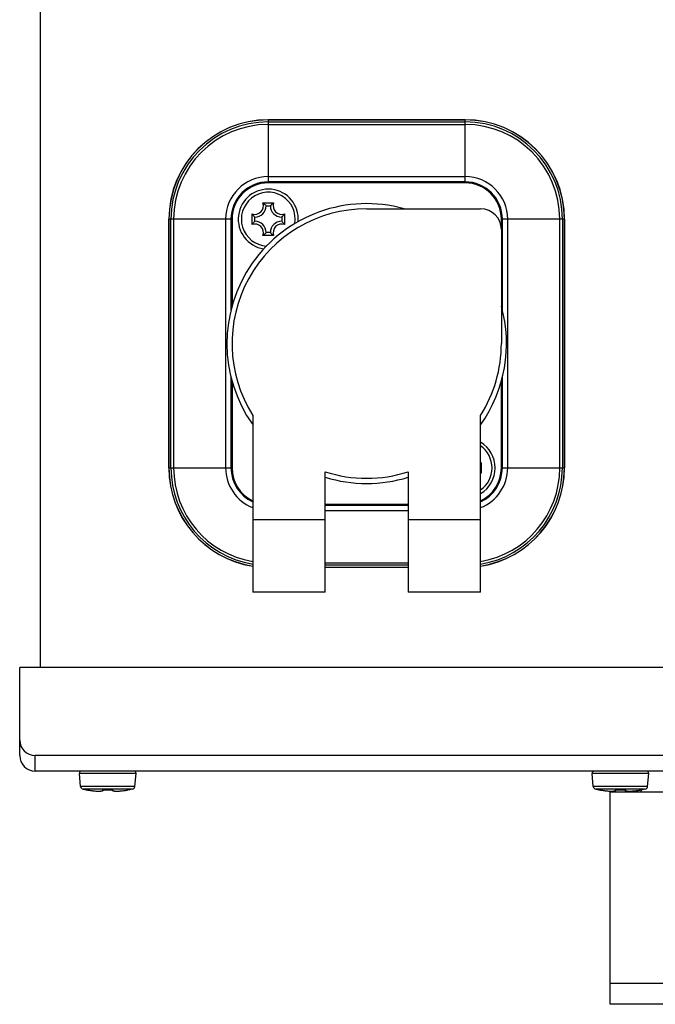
# Model space of a CAD drawing. Extents: x 0 to 420, y 0 to 297.
# Tile 39 of 48: x 195 to 213, y 191 to 220. Entities that reach past the tile are written whole.
import ezdxf

# ---------------------------------------------------------------- set-up
doc = ezdxf.new("R2010")
doc.units = 0
doc.header["$LTSCALE"] = 23.1
doc.layers.get('0').update_dxf_attribs({"linetype": 'CONTINUOUS'})

msp = doc.modelspace()

# ---------------------------------------------------------------- linework, layer by layer
at = {"color": 7, "linetype": 'CONTINUOUS'}
for p, q in [((195.57, 201.182), (195.57, 238.532)), ((202.17, 217.037), (202.17, 215.237)), ((202.17, 217.037), (207.87, 217.037)), ((207.87, 217.033), (202.17, 217.033)), ((202.17, 216.974), (207.87, 216.974)), ((202.17, 216.898), (207.87, 216.898)), ((207.87, 215.237), (207.87, 217.037)), ((202.17, 215.391), (207.87, 215.391)), ((207.87, 215.237), (202.17, 215.237)), ((207.87, 215.207), (202.17, 215.207)), ((202.016, 214.627), (202.323, 214.627)), ((202.11, 214.547), (202.23, 214.547)), ((199.29, 206.957), (199.29, 214.157)), ((201.09, 214.157), (199.29, 214.157)), ((199.293, 214.157), (199.293, 206.957)), ((199.352, 206.957), (199.352, 214.157)), ((199.428, 214.157), (199.428, 206.957)), ((200.935, 214.157), (200.935, 206.957)), ((201.09, 214.157), (201.09, 211.527)), ((201.12, 214.157), (201.12, 211.638)), ((201.7, 214.003), (201.7, 214.31)), ((201.78, 214.097), (201.78, 214.217)), ((202.56, 214.217), (202.56, 214.097)), ((202.64, 214.31), (202.64, 214.003)), ((208.92, 213.857), (208.92, 214.157)), ((208.95, 211.527), (208.95, 214.157)), ((210.75, 214.157), (208.95, 214.157)), ((209.104, 206.957), (209.104, 214.157)), ((210.611, 206.957), (210.611, 214.157)), ((210.688, 214.157), (210.688, 206.957)), ((210.746, 206.957), (210.746, 214.157)), ((210.75, 214.157), (210.75, 206.957)), ((202.23, 213.767), (202.11, 213.767)), ((202.323, 213.686), (202.016, 213.686)), ((201.09, 209.587), (201.09, 206.957)), ((208.95, 206.957), (208.95, 209.586)), ((201.12, 209.475), (201.12, 206.957)), ((208.92, 206.957), (208.92, 209.475)), ((199.29, 206.957), (201.09, 206.957)), ((208.34, 207.11), (208.34, 206.803)), ((208.95, 206.957), (210.75, 206.957)), ((203.82, 205.907), (206.22, 205.907)), ((203.82, 205.877), (206.22, 205.877)), ((203.82, 205.722), (206.22, 205.722)), ((203.82, 204.215), (206.22, 204.215)), ((206.22, 204.139), (203.82, 204.139)), ((203.82, 204.08), (206.22, 204.08)), ((206.22, 204.077), (203.82, 204.077)), ((194.97, 198.632), (194.97, 201.182)), ((289.17, 201.182), (194.97, 201.182)), ((195.42, 198.181), (195.42, 198.632)), ((288.72, 198.632), (195.42, 198.632)), ((288.72, 198.182), (195.42, 198.182)), ((196.734, 197.737), (196.7, 198.116)), ((198.339, 198.116), (196.7, 198.116)), ((198.306, 197.737), (198.339, 198.116)), ((211.584, 197.737), (211.55, 198.116)), ((213.189, 198.116), (211.55, 198.116)), ((213.156, 197.737), (213.189, 198.116)), ((198.306, 197.737), (196.734, 197.737)), ((196.804, 197.657), (196.893, 197.639)), ((198.235, 197.657), (196.804, 197.657)), ((196.893, 197.639), (196.893, 197.64)), ((196.899, 197.64), (196.899, 197.64)), ((196.901, 197.64), (196.906, 197.639)), ((196.905, 197.639), (196.911, 197.638)), ((196.909, 197.639), (196.915, 197.638)), ((196.922, 197.637), (196.934, 197.635)), ((196.944, 197.633), (196.931, 197.635)), ((196.943, 197.633), (196.956, 197.631)), ((196.956, 197.631), (196.952, 197.632)), ((196.956, 197.631), (196.987, 197.626)), ((196.956, 197.631), (196.956, 197.631)), ((196.979, 197.627), (196.994, 197.625)), ((196.987, 197.626), (197.022, 197.621)), ((197.017, 197.622), (197.03, 197.62)), ((197.022, 197.621), (197.056, 197.616)), ((197.022, 197.621), (197.056, 197.616)), ((197.055, 197.617), (197.089, 197.613)), ((197.078, 197.614), (197.095, 197.612)), ((197.088, 197.613), (197.119, 197.609)), ((197.115, 197.61), (197.133, 197.608)), ((197.119, 197.609), (197.149, 197.607)), ((197.135, 197.608), (197.153, 197.606)), ((197.148, 197.607), (197.176, 197.605)), ((197.176, 197.605), (197.202, 197.603)), ((197.201, 197.603), (197.226, 197.602)), ((197.225, 197.602), (197.248, 197.602)), ((197.248, 197.602), (197.268, 197.602)), ((197.268, 197.602), (197.287, 197.602)), ((197.287, 197.602), (197.304, 197.603)), ((197.304, 197.603), (197.32, 197.604)), ((197.32, 197.604), (197.333, 197.606)), ((197.41, 197.639), (197.415, 197.64)), ((197.415, 197.639), (197.42, 197.64)), ((197.419, 197.64), (197.424, 197.64)), ((197.424, 197.64), (197.429, 197.64)), ((197.429, 197.64), (197.434, 197.64)), ((197.434, 197.64), (197.463, 197.639)), ((197.437, 197.64), (197.437, 197.64)), ((197.52, 197.639), (197.545, 197.639)), ((197.602, 197.64), (197.602, 197.64)), ((197.608, 197.64), (197.602, 197.64)), ((197.637, 197.638), (197.637, 197.638)), ((197.735, 197.603), (197.752, 197.602)), ((197.752, 197.602), (197.771, 197.602)), ((197.771, 197.602), (197.792, 197.602)), ((197.792, 197.602), (197.814, 197.602)), ((197.814, 197.602), (197.838, 197.603)), ((197.838, 197.603), (197.864, 197.605)), ((197.858, 197.604), (197.875, 197.606)), ((197.863, 197.605), (197.892, 197.607)), ((197.891, 197.607), (197.92, 197.609)), ((197.911, 197.609), (197.929, 197.61)), ((197.92, 197.609), (197.951, 197.613)), ((197.95, 197.612), (197.983, 197.616)), ((197.973, 197.615), (197.988, 197.617)), ((197.983, 197.616), (198.017, 197.621)), ((198.01, 197.62), (198.022, 197.622)), ((198.017, 197.621), (198.052, 197.626)), ((198.046, 197.625), (198.059, 197.627)), ((198.095, 197.633), (198.077, 197.63)), ((198.084, 197.631), (198.084, 197.631)), ((198.108, 197.635), (198.095, 197.633)), ((198.117, 197.637), (198.107, 197.635)), ((198.126, 197.638), (198.117, 197.637)), ((198.131, 197.639), (198.123, 197.638)), ((198.134, 197.639), (198.129, 197.638)), ((198.132, 197.639), (198.135, 197.639)), ((198.136, 197.639), (198.14, 197.64)), ((198.14, 197.64), (198.141, 197.64)), ((198.235, 197.657), (198.146, 197.639)), ((198.146, 197.64), (198.146, 197.639)), ((213.156, 197.737), (211.584, 197.737)), ((211.654, 197.657), (211.743, 197.639)), ((213.085, 197.657), (211.654, 197.657)), ((211.743, 197.639), (211.743, 197.64)), ((211.749, 197.64), (211.749, 197.64)), ((211.751, 197.64), (211.756, 197.639)), ((211.755, 197.639), (211.761, 197.638)), ((211.759, 197.639), (211.765, 197.638)), ((211.763, 197.638), (211.772, 197.637)), ((211.772, 197.637), (211.784, 197.635)), ((211.794, 197.633), (211.781, 197.635)), ((211.793, 197.633), (211.806, 197.631)), ((211.806, 197.631), (211.802, 197.632)), ((211.806, 197.631), (211.837, 197.626)), ((211.806, 197.631), (211.806, 197.631)), ((211.829, 197.627), (211.844, 197.625)), ((211.837, 197.626), (211.872, 197.621)), ((211.867, 197.622), (211.88, 197.62)), ((211.872, 197.621), (211.906, 197.616)), ((211.872, 197.621), (211.906, 197.616)), ((211.905, 197.617), (211.939, 197.613)), ((211.928, 197.614), (211.945, 197.612)), ((211.938, 197.613), (211.969, 197.609)), ((211.965, 197.61), (211.983, 197.608)), ((211.969, 197.609), (211.999, 197.607)), ((211.985, 197.608), (212.003, 197.606)), ((211.998, 197.607), (212.026, 197.605)), ((212.026, 197.605), (212.052, 197.603)), ((212.051, 197.603), (212.076, 197.602)), ((212.07, 191.432), (212.07, 197.602)), ((212.07, 197.582), (272.07, 197.582)), ((212.075, 197.602), (212.098, 197.602)), ((212.098, 197.602), (212.118, 197.602)), ((212.118, 197.602), (212.137, 197.602)), ((212.137, 197.602), (212.154, 197.603)), ((212.154, 197.603), (212.17, 197.604)), ((212.17, 197.604), (212.183, 197.606)), ((212.26, 197.639), (212.265, 197.64)), ((212.265, 197.639), (212.27, 197.64)), ((212.269, 197.64), (212.274, 197.64)), ((212.274, 197.64), (212.279, 197.64)), ((212.279, 197.64), (212.284, 197.64)), ((212.284, 197.64), (212.313, 197.639)), ((212.287, 197.64), (212.287, 197.64)), ((212.37, 197.639), (212.395, 197.639)), ((212.458, 197.64), (212.432, 197.64)), ((212.452, 197.64), (212.452, 197.64)), ((212.487, 197.638), (212.487, 197.638)), ((212.585, 197.603), (212.602, 197.602)), ((212.602, 197.602), (212.621, 197.602)), ((212.621, 197.602), (212.642, 197.602)), ((212.642, 197.602), (212.664, 197.602)), ((212.664, 197.602), (212.688, 197.603)), ((212.688, 197.603), (212.714, 197.605)), ((212.708, 197.604), (212.725, 197.606)), ((212.713, 197.605), (212.742, 197.607)), ((212.741, 197.607), (212.77, 197.609)), ((212.761, 197.609), (212.779, 197.61)), ((212.77, 197.609), (212.801, 197.613)), ((212.8, 197.612), (212.833, 197.616)), ((212.823, 197.615), (212.838, 197.617)), ((212.833, 197.616), (212.867, 197.621)), ((212.86, 197.62), (212.872, 197.622)), ((212.867, 197.621), (212.902, 197.626)), ((212.896, 197.625), (212.909, 197.627)), ((212.945, 197.633), (212.927, 197.63)), ((212.934, 197.631), (212.934, 197.631)), ((212.958, 197.635), (212.945, 197.633)), ((212.967, 197.637), (212.957, 197.635)), ((212.976, 197.638), (212.967, 197.637)), ((212.97, 197.582), (212.97, 197.64)), ((212.981, 197.639), (212.973, 197.638)), ((212.984, 197.639), (212.979, 197.638)), ((212.982, 197.639), (212.985, 197.639)), ((212.986, 197.639), (212.99, 197.64)), ((212.99, 197.64), (212.991, 197.64)), ((213.085, 197.657), (212.996, 197.639)), ((212.996, 197.64), (212.996, 197.639)), ((272.07, 192.032), (212.07, 192.032)), ((272.07, 191.432), (212.07, 191.432))]:
    msp.add_line(p, q, dxfattribs=at)
at = {"color": 3, "linetype": 'CONTINUOUS'}
for p, q in [((205.02, 214.457), (208.32, 214.457)), ((208.92, 213.857), (208.92, 210.557)), ((201.72, 208.478), (201.72, 203.357)), ((208.32, 203.357), (208.32, 208.478)), ((203.82, 203.357), (203.82, 206.846)), ((206.22, 206.846), (206.22, 203.357)), ((201.72, 205.468), (203.82, 205.468)), ((206.22, 205.468), (208.32, 205.468)), ((203.82, 203.357), (201.72, 203.357)), ((208.32, 203.357), (206.22, 203.357))]:
    msp.add_line(p, q, dxfattribs=at)
at = {"color": 7, "linetype": 'CONTINUOUS'}
for points in [[(202.11, 214.547), (202.095, 214.561), (202.08, 214.575), (202.064, 214.589), (202.049, 214.602), (202.033, 214.615), (202.016, 214.627)], [(202.23, 214.547), (202.245, 214.561), (202.26, 214.575), (202.275, 214.589), (202.291, 214.602), (202.307, 214.615), (202.323, 214.627)], [(201.78, 214.217), (201.765, 214.232), (201.751, 214.247), (201.737, 214.262), (201.724, 214.278), (201.712, 214.294), (201.7, 214.31)], [(201.78, 214.097), (201.765, 214.082), (201.751, 214.066), (201.737, 214.051), (201.724, 214.035), (201.712, 214.02), (201.7, 214.003)], [(202.56, 214.217), (202.574, 214.232), (202.588, 214.247), (202.602, 214.262), (202.615, 214.278), (202.628, 214.294), (202.64, 214.31)], [(202.56, 214.097), (202.574, 214.082), (202.588, 214.066), (202.602, 214.051), (202.615, 214.035), (202.628, 214.02), (202.64, 214.003)], [(202.11, 213.767), (202.095, 213.752), (202.08, 213.738), (202.064, 213.724), (202.049, 213.711), (202.033, 213.699), (202.016, 213.686)], [(202.23, 213.767), (202.245, 213.752), (202.26, 213.738), (202.275, 213.724), (202.291, 213.711), (202.307, 213.699), (202.323, 213.686)], [(208.32, 207.083), (208.328, 207.094), (208.34, 207.11)], [(208.32, 206.83), (208.328, 206.82), (208.34, 206.803)], [(196.893, 197.64), (196.898, 197.64), (196.899, 197.64)], [(196.904, 197.639), (196.898, 197.64), (196.896, 197.64), (196.895, 197.64), (196.894, 197.64), (196.893, 197.64)], [(196.913, 197.638), (196.922, 197.637), (196.925, 197.636)], [(197.171, 197.605), (197.188, 197.604), (197.204, 197.603), (197.22, 197.602), (197.235, 197.602), (197.248, 197.602), (197.261, 197.602), (197.273, 197.602), (197.285, 197.602), (197.295, 197.603), (197.305, 197.603), (197.313, 197.604), (197.32, 197.605), (197.327, 197.606), (197.333, 197.606), (197.338, 197.607), (197.342, 197.608), (197.347, 197.609), (197.351, 197.61), (197.354, 197.611), (197.358, 197.612), (197.361, 197.614), (197.364, 197.615), (197.367, 197.616), (197.369, 197.618), (197.372, 197.62), (197.374, 197.622), (197.375, 197.624), (197.376, 197.627), (197.376, 197.629), (197.376, 197.631)], [(197.334, 197.606), (197.346, 197.608), (197.357, 197.61), (197.367, 197.613), (197.375, 197.616), (197.383, 197.62), (197.39, 197.625), (197.397, 197.631)], [(197.397, 197.639), (197.392, 197.638), (197.389, 197.637), (197.385, 197.637), (197.383, 197.636), (197.381, 197.635), (197.379, 197.635), (197.378, 197.634), (197.377, 197.633), (197.376, 197.633), (197.376, 197.632), (197.376, 197.631)], [(197.376, 197.631), (197.381, 197.632), (197.385, 197.632), (197.389, 197.634), (197.393, 197.636), (197.396, 197.638)], [(197.393, 197.637), (197.393, 197.637), (197.394, 197.637), (197.395, 197.637), (197.397, 197.638), (197.4, 197.638)], [(197.431, 197.64), (197.425, 197.64), (197.419, 197.64), (197.413, 197.64), (197.407, 197.64), (197.402, 197.639), (197.397, 197.639)], [(197.397, 197.631), (197.402, 197.638), (197.402, 197.638)], [(197.4, 197.638), (197.403, 197.639), (197.406, 197.639), (197.41, 197.639)], [(197.402, 197.638), (197.404, 197.639), (197.408, 197.639), (197.411, 197.639)], [(197.431, 197.64), (197.458, 197.64), (197.478, 197.64), (197.499, 197.639), (197.52, 197.639)], [(197.463, 197.639), (197.478, 197.639), (197.494, 197.639), (197.52, 197.639)], [(197.52, 197.639), (197.54, 197.639), (197.561, 197.64), (197.582, 197.64), (197.602, 197.64)], [(197.545, 197.639), (197.561, 197.639), (197.576, 197.639), (197.602, 197.64)], [(197.602, 197.64), (197.606, 197.64), (197.611, 197.64), (197.615, 197.64), (197.62, 197.64), (197.624, 197.64), (197.628, 197.639), (197.632, 197.639), (197.635, 197.639)], [(197.642, 197.639), (197.638, 197.639), (197.632, 197.64), (197.626, 197.64), (197.62, 197.64), (197.614, 197.64), (197.608, 197.64)], [(197.635, 197.639), (197.638, 197.638), (197.641, 197.638), (197.643, 197.638), (197.644, 197.637), (197.646, 197.637), (197.647, 197.637)], [(197.637, 197.638), (197.643, 197.631), (197.649, 197.625), (197.656, 197.62), (197.664, 197.616), (197.673, 197.613), (197.683, 197.61), (197.694, 197.608), (197.706, 197.606), (197.72, 197.604), (197.735, 197.603)], [(197.663, 197.631), (197.663, 197.632), (197.663, 197.633), (197.662, 197.633), (197.661, 197.634), (197.66, 197.635), (197.659, 197.635), (197.656, 197.636), (197.654, 197.637), (197.651, 197.637), (197.647, 197.638), (197.642, 197.639)], [(197.663, 197.631), (197.659, 197.632), (197.654, 197.632), (197.65, 197.634), (197.646, 197.636), (197.644, 197.638)], [(197.663, 197.631), (197.663, 197.629), (197.663, 197.627), (197.664, 197.624), (197.666, 197.622), (197.668, 197.619), (197.672, 197.617), (197.676, 197.615), (197.682, 197.612), (197.689, 197.61), (197.696, 197.608), (197.705, 197.607), (197.714, 197.605), (197.724, 197.604), (197.734, 197.603), (197.746, 197.603), (197.757, 197.602), (197.77, 197.602), (197.783, 197.602), (197.797, 197.602), (197.811, 197.602), (197.826, 197.603), (197.841, 197.603)], [(198.017, 197.621), (198.052, 197.626), (198.084, 197.631)], [(198.146, 197.64), (198.146, 197.64), (198.145, 197.64), (198.143, 197.64), (198.141, 197.64), (198.138, 197.64), (198.134, 197.639)], [(198.146, 197.64), (198.141, 197.64), (198.14, 197.64)], [(211.743, 197.64), (211.748, 197.64), (211.749, 197.64)], [(211.754, 197.639), (211.748, 197.64), (211.746, 197.64), (211.745, 197.64), (211.744, 197.64), (211.743, 197.64)], [(212.021, 197.605), (212.038, 197.604), (212.054, 197.603), (212.07, 197.602), (212.085, 197.602), (212.098, 197.602), (212.111, 197.602), (212.123, 197.602), (212.135, 197.602), (212.145, 197.603), (212.155, 197.603), (212.163, 197.604), (212.17, 197.605), (212.177, 197.606), (212.183, 197.606), (212.188, 197.607), (212.192, 197.608), (212.197, 197.609), (212.201, 197.61), (212.204, 197.611), (212.208, 197.612), (212.211, 197.614), (212.214, 197.615), (212.217, 197.616), (212.219, 197.618), (212.222, 197.62), (212.224, 197.622), (212.225, 197.624), (212.226, 197.627), (212.226, 197.629), (212.226, 197.631)], [(212.184, 197.606), (212.196, 197.608), (212.207, 197.61), (212.217, 197.613), (212.225, 197.616), (212.233, 197.62), (212.24, 197.625), (212.247, 197.631)], [(212.247, 197.639), (212.242, 197.638), (212.239, 197.637), (212.235, 197.637), (212.233, 197.636), (212.231, 197.635), (212.229, 197.635), (212.228, 197.634), (212.227, 197.633), (212.226, 197.633), (212.226, 197.632), (212.226, 197.631)], [(212.226, 197.631), (212.231, 197.632), (212.235, 197.632), (212.239, 197.634), (212.243, 197.636), (212.246, 197.638)], [(212.243, 197.637), (212.243, 197.637), (212.244, 197.637), (212.245, 197.637), (212.247, 197.638), (212.25, 197.638)], [(212.281, 197.64), (212.275, 197.64), (212.269, 197.64), (212.263, 197.64), (212.257, 197.64), (212.252, 197.639), (212.247, 197.639)], [(212.247, 197.631), (212.252, 197.638), (212.252, 197.638)], [(212.25, 197.638), (212.253, 197.639), (212.256, 197.639), (212.26, 197.639)], [(212.252, 197.638), (212.254, 197.639), (212.258, 197.639), (212.261, 197.639)], [(212.281, 197.64), (212.308, 197.64), (212.328, 197.64), (212.349, 197.639), (212.37, 197.639)], [(212.313, 197.639), (212.328, 197.639), (212.344, 197.639), (212.37, 197.639)], [(212.37, 197.639), (212.39, 197.639), (212.411, 197.64), (212.432, 197.64)], [(212.395, 197.639), (212.411, 197.639), (212.426, 197.639), (212.452, 197.64)], [(212.452, 197.64), (212.456, 197.64), (212.461, 197.64), (212.465, 197.64), (212.47, 197.64), (212.474, 197.64), (212.478, 197.639), (212.482, 197.639), (212.485, 197.639)], [(212.492, 197.639), (212.488, 197.639), (212.482, 197.64), (212.476, 197.64), (212.47, 197.64), (212.464, 197.64), (212.458, 197.64)], [(212.485, 197.639), (212.488, 197.638), (212.491, 197.638), (212.493, 197.638), (212.494, 197.637), (212.496, 197.637), (212.497, 197.637)], [(212.487, 197.638), (212.493, 197.631), (212.499, 197.625), (212.506, 197.62), (212.514, 197.616), (212.523, 197.613), (212.533, 197.61), (212.544, 197.608), (212.556, 197.606), (212.57, 197.604), (212.585, 197.603)], [(212.513, 197.631), (212.513, 197.632), (212.513, 197.633), (212.512, 197.633), (212.511, 197.634), (212.51, 197.635), (212.509, 197.635), (212.506, 197.636), (212.504, 197.637), (212.501, 197.637), (212.497, 197.638), (212.492, 197.639)], [(212.513, 197.631), (212.509, 197.632), (212.504, 197.632), (212.5, 197.634), (212.496, 197.636), (212.494, 197.638)], [(212.513, 197.631), (212.513, 197.629), (212.513, 197.627), (212.514, 197.624), (212.516, 197.622), (212.518, 197.619), (212.522, 197.617), (212.526, 197.615), (212.532, 197.612), (212.539, 197.61), (212.546, 197.608), (212.555, 197.607), (212.564, 197.605), (212.574, 197.604), (212.584, 197.603), (212.596, 197.603), (212.607, 197.602), (212.62, 197.602), (212.633, 197.602), (212.647, 197.602), (212.661, 197.602), (212.676, 197.603), (212.691, 197.603)], [(212.867, 197.621), (212.902, 197.626), (212.934, 197.631)], [(212.996, 197.64), (212.996, 197.64), (212.995, 197.64), (212.993, 197.64), (212.991, 197.64), (212.988, 197.64), (212.984, 197.639)], [(212.996, 197.64), (212.991, 197.64), (212.99, 197.64)]]:
    msp.add_lwpolyline(points, dxfattribs=at)
for centre, radius, start, end in [((202.17, 214.157), 2.88, 90, 180), ((202.17, 214.157), 2.876, 90, 180), ((202.17, 214.157), 2.818, 90, 180), ((202.17, 214.157), 2.742, 90, 180), ((207.87, 214.157), 2.88, 0, 90), ((207.87, 214.157), 2.876, 0, 90), ((207.87, 214.157), 2.818, 0, 90), ((207.87, 214.157), 2.742, 0, 90), ((202.17, 214.157), 1.235, 90, 180), ((202.17, 214.157), 1.08, 90, 180), ((202.17, 214.157), 1.05, 90, 180), ((207.87, 214.157), 1.235, 0, 90), ((207.87, 214.157), 1.08, 0, 90), ((207.87, 214.157), 1.05, 0, 90), ((202.17, 214.157), 0.87, 355.3388, 261.3588), ((202.17, 214.157), 0.78, 350.5654, 266.1964), ((201.78, 214.547), 0.25, 251.3025, 18.6975), ((202.56, 214.547), 0.25, 161.3025, 288.6975), ((201.78, 214.547), 0.33, 270, 360), ((202.56, 214.547), 0.33, 180, 270), ((201.78, 213.767), 0.33, 0, 90), ((202.56, 213.767), 0.33, 90, 180), ((201.78, 213.767), 0.25, 341.3025, 108.6975), ((202.56, 213.767), 0.25, 71.3025, 198.6975), ((207.87, 206.957), 0.87, 301.1962, 58.8038), ((207.87, 206.957), 0.78, 305.2567, 54.7433), ((202.17, 206.957), 2.88, 180, 261.0106), ((202.17, 206.957), 2.876, 180, 260.9993), ((202.17, 206.957), 2.818, 180, 260.8096), ((202.17, 206.957), 2.742, 180, 260.5498), ((202.17, 206.957), 1.235, 180, 248.6099), ((202.17, 206.957), 1.08, 180, 245.3452), ((202.17, 206.957), 1.05, 180, 244.5962), ((208.26, 207.347), 0.25, 283.8989, 288.6975), ((207.87, 206.957), 2.88, 278.9894, 360), ((207.87, 206.957), 2.876, 279.0007, 360), ((207.87, 206.957), 2.818, 279.1904, 360), ((207.87, 206.957), 2.742, 279.4502, 360), ((207.87, 206.957), 1.235, 291.3901, 360), ((207.87, 206.957), 1.08, 294.6548, 360), ((207.87, 206.957), 1.05, 295.4038, 360), ((208.26, 206.567), 0.25, 71.3025, 76.1011), ((195.42, 199.082), 0.45, 180, 270), ((195.42, 198.632), 0.45, 180, 270), ((196.76, 198.122), 0.06, 90, 185), ((198.279, 198.122), 0.06, 355, 90), ((211.61, 198.122), 0.06, 90, 185), ((213.129, 198.122), 0.06, 355, 90), ((196.823, 197.745), 0.09, 185, 257.9606), ((196.899, 197.669), 0.03, 259.4744, 279.7422), ((198.141, 197.669), 0.03, 260.2552, 280.5256), ((198.216, 197.745), 0.09, 282.0394, 355), ((211.673, 197.745), 0.09, 185, 257.9606), ((211.749, 197.669), 0.03, 259.4744, 279.7422), ((212.991, 197.669), 0.03, 260.2552, 280.5256), ((213.066, 197.745), 0.09, 282.0394, 355)]:
    msp.add_arc(centre, radius, start, end, dxfattribs=at)
at = {"color": 3, "linetype": 'CONTINUOUS'}
for centre, radius, start, end in [((205.02, 210.557), 4.05, 74.4979, 215.3843), ((205.02, 210.557), 3.9, 90, 212.2042), ((208.32, 213.857), 0.6, 0, 90), ((205.02, 210.557), 4.05, 324.613, 15.5079), ((205.02, 210.557), 3.9, 327.7958, 360), ((205.02, 210.557), 3.9, 252.0798, 287.9202), ((205.02, 210.557), 4.05, 252.7635, 287.2374)]:
    msp.add_arc(centre, radius, start, end, dxfattribs=at)

doc.saveas('drawing.dxf')
